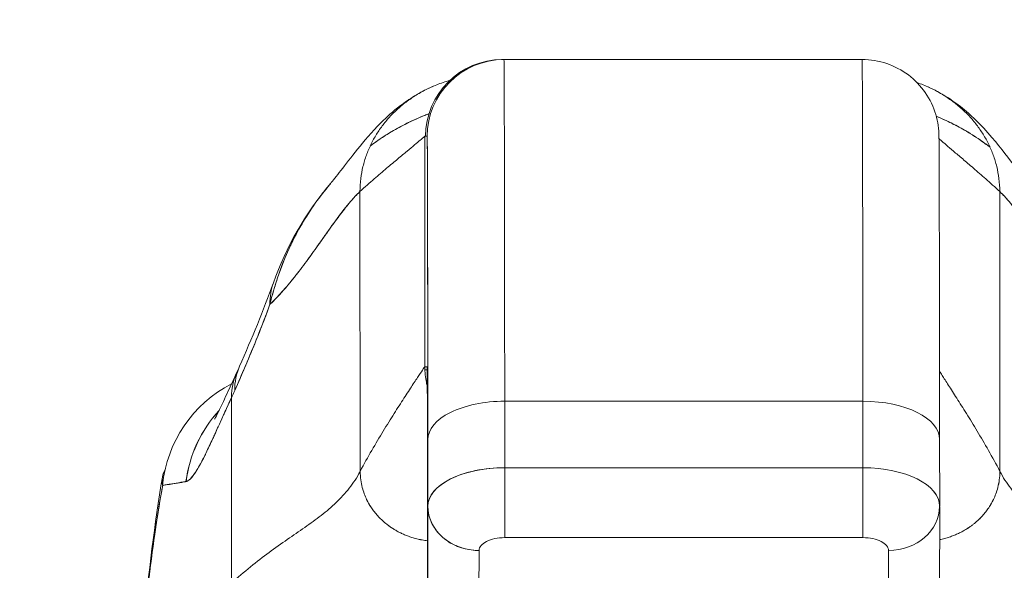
# Model space of a CAD drawing. Header units: inches. Extents: x 8 to 265, y 5 to 155.
# Tile 34 of 152: x 78.325 to 79.84, y 48.949 to 49.796. Entities that reach past the tile are written whole.
import ezdxf

# ---------------------------------------------------------------- set-up
doc = ezdxf.new("R2010")
doc.units = ezdxf.units.IN
doc.header["$LTSCALE"] = 16
doc.header["$MEASUREMENT"] = 0
doc.layers.add('Dimension (ANSI)', color=7, linetype='Continuous', lineweight=5)
doc.layers.add('Visible (ANSI)', color=7, linetype='Continuous', lineweight=5)
doc.styles.add('TAHOMA', font='tahoma.ttf')
doc.dimstyles.new('Default (ANSI)', dxfattribs={"dimscale": 16, "dimtxt": 0.07, "dimasz": 0.098425, "dimexe": 0.125, "dimexo": 0.0625, "dimgap": 0.031496, "dimtad": 0, "dimtih": 1, "dimtoh": 1, "dimrnd": 1e-08, "dimzin": 0, "dimdsep": 46, "dimtxsty": 'TAHOMA', "dimcen": 0.09, "dimdle": 0.393701, "dimclrd": 256, "dimclre": 256, "dimclrt": 256, "dimadec": 0, "dimazin": 0, "dimtfac": 1, "dimtofl": 0, "dimtmove": 0, "dimatfit": 3, "dimfxl": 1, "dimtolj": 1, "dimtzin": 0, "dimlwd": -1, "dimlwe": -1, "dimarcsym": 0})

# ---------------------------------------------------------------- blocks, each defined once
blk = doc.blocks.new('*D36')
at = {"layer": 'Defpoints', "color": 0, "transparency": 16777216}
for p in [(77.2143, 50.5366), (76.7163, 47.345), (77.2143, 47.345)]:
    blk.add_point(p, dxfattribs=at)
at = {"layer": 'Dimension (ANSI)', "transparency": 16777216}
for p, q in [((76.7163, 48.345), (76.7163, 52.5366)), ((77.2143, 48.345), (77.2143, 52.5366)), ((75.1415, 50.5366), (73.5667, 50.5366)), ((78.7891, 50.5366), (80.3639, 50.5366))]:
    blk.add_line(p, q, dxfattribs=at)
for points in [[(75.1415, 50.7991), (75.1415, 50.2742), (76.7163, 50.5366)], [(78.7891, 50.7991), (78.7891, 50.2742), (77.2143, 50.5366)]]:
    blk.add_solid(points, dxfattribs=at)
at = {"layer": 'Dimension (ANSI)', "transparency": 16777216, "insert": (82.3, 50.5366), "char_height": 1.12, "attachment_point": 5, "style": 'TAHOMA'}
blk.add_mtext('\\A1;0.50', dxfattribs=at)

msp = doc.modelspace()

# ---------------------------------------------------------------- linework, layer by layer
at = {"layer": 'Visible (ANSI)'}
for p, q in [((79.0667, 49.7344), (79.0667, 49.7344)), ((79.0705, 49.7345), (79.0668, 49.7345)), ((79.068, 49.7345), (79.0705, 49.7345)), ((79.6216, 49.7345), (79.0705, 49.7345)), ((79.0705, 49.7345), (79.6216, 49.7345)), ((78.9906, 49.7034), (78.9906, 49.7034)), ((78.9487, 49.262), (78.9487, 49.6163)), ((78.9487, 49.6163), (78.9524, 49.6163)), ((78.9487, 49.6163), (78.9487, 49.262)), ((78.9524, 49.6163), (78.9498, 49.6163)), ((78.8493, 49.101), (78.849, 49.5313)), ((78.849, 49.5313), (78.8493, 49.101)), ((79.8333, 49.5313), (79.8335, 49.101)), ((79.8335, 49.101), (79.8333, 49.5313)), ((78.9524, 49.262), (78.9487, 49.262)), ((78.9524, 49.2572), (78.9488, 49.2572)), ((78.9488, 49.2572), (78.9524, 49.2572)), ((78.6515, 48.9288), (78.6512, 49.214)), ((78.6512, 49.214), (78.6515, 48.9288)), ((79.6228, 49.2088), (79.0716, 49.2088)), ((79.0716, 49.2088), (79.6228, 49.2088)), ((79.0717, 49.1066), (79.0716, 49.2088)), ((79.0716, 49.2088), (79.0717, 49.1066)), ((79.6229, 49.1066), (79.6228, 49.2088)), ((79.6228, 49.2088), (79.6229, 49.1066)), ((78.6212, 49.1484), (78.6212, 49.1484)), ((78.9534, 49.1498), (78.9535, 49.0478)), ((78.9535, 49.0478), (78.9534, 49.1498)), ((79.7408, 49.1499), (79.7409, 49.048)), ((78.5961, 49.1392), (78.5961, 49.1392)), ((79.0165, 49.0997), (79.0165, 49.0997)), ((79.0717, 49.1066), (79.6229, 49.1066)), ((79.6229, 49.1066), (79.0717, 49.1066)), ((79.6229, 49.0997), (79.6229, 49.0997)), ((79.671, 49.1014), (79.671, 49.1014)), ((79.0094, 49.0977), (79.0094, 49.0977)), ((78.9531, 48.8703), (78.9535, 49.0471)), ((78.9535, 49.0471), (78.9531, 48.8703)), ((79.7409, 49.0467), (79.7405, 48.8702)), ((79.0443, 48.9935), (79.0443, 48.9935)), ((79.0717, 48.999), (79.6228, 48.999)), ((79.6228, 48.999), (79.0717, 48.999)), ((79.6502, 48.9935), (79.6502, 48.9935)), ((79.0319, 48.8021), (79.0322, 48.9793)), ((79.0322, 48.9793), (79.0319, 48.8021)), ((79.6618, 48.8021), (79.6622, 48.9793)), ((79.6622, 48.9793), (79.6618, 48.8021)), ((78.9531, 48.8703), (78.953, 48.9726))]:
    msp.add_line(p, q, dxfattribs=at)
for centre, major_axis, ratio, start_param, end_param in [((79.068, 49.6163), (0, 0.1181), 0.999999, 0, 1.570796), ((79.0705, 49.6163), (0, 0.1181), 0.999999, 0, 1.570796), ((79.0705, 49.6163), (0, 0.1181), 0.999999, 0.000003, 1.570796), ((79.0705, 48.6832), (0, 1.0512), 0.001274, 5.235988, 6.283186), ((79.0705, 48.6832), (0, 1.0512), 0.001274, 5.235988, 6.283185), ((79.6216, 48.6832), (0, 1.0512), 0.001274, 5.235988, 6.283186), ((79.6216, 48.6832), (0, 1.0512), 0.001274, 5.235988, 6.283185), ((78.9524, 48.6832), (0, 0.9331), 0.001274, 5.235988, 6.283185), ((78.9009, 49.3242), (-0.1851, 0.067), 0.665998, 6.096753, 6.099703), ((78.9009, 49.3242), (-0.1851, 0.067), 0.665998, 6.096753, 6.099703), ((78.9009, 49.3242), (-0.1851, 0.067), 0.665998, 6.283145, 6.538921), ((78.9009, 49.3242), (-0.1851, 0.067), 0.665998, 6.283145, 6.538921), ((78.8384, 49.1711), (-0.1784, 0.0833), 0.683273, 6.01527, 6.015323), ((78.8437, 49.1829), (-0.18, 0.0797), 0.655545, 6.007682, 6.007763), ((78.8384, 49.1711), (-0.1784, 0.0833), 0.683273, 6.249252, 6.587923), ((78.8437, 49.1829), (-0.18, 0.0797), 0.655545, 0.000024, 0.291487), ((78.7409, 49.0603), (0, 0.1969), 0.998133, 0.473884, 1.473429), ((78.6197, 49.5284), (0.0708, 0.4228), 0.275071, 3.921356, 3.960464), ((79.0715, 49.1498), (-0.1181, -0.0001), 0.5, 4.710918, 6.281716), ((79.0715, 49.1498), (-0.1181, -0.0001), 0.5, 4.710918, 6.281715), ((79.6227, 49.1498), (0.1181, 0.0001), 0.5, 0.000003, 1.569326), ((79.6227, 49.1498), (0.1181, 0.0001), 0.5, 0, 1.569326), ((78.7752, 49.0603), (0, 0.1968), 0.993, 0.821017, 1.44385), ((78.7752, 49.0603), (0, -0.1969), 0.993, 3.962598, 4.585431), ((79.0716, 49.0475), (-0.1181, -0.0001), 0.5, 4.710918, 6.281715), ((79.0716, 49.0475), (-0.1181, -0.0001), 0.500024, 4.711147, 6.28152), ((79.3393, 49.0996), (0.6398, -0.0001), 0.000078, 2.099616, 2.099622), ((79.0716, 49.0672), (0, 0.0787), 0.001274, 3.665191, 5.235988), ((79.0716, 49.0672), (0, -0.0787), 0.001272, 0.523554, 2.094424), ((79.6228, 49.0672), (0, -0.0787), 0.001274, 0.523599, 2.094395), ((79.6227, 49.0475), (0.1181, 0.0001), 0.5, 6.28299, 7.852511), ((79.6227, 49.0475), (0.1181, 0.0001), 0.500024, 0, 1.569098), ((79.3393, 49.1001), (0.6396, -0.0001), 0.000603, 5.171677, 5.171679), ((79.0322, 49.0475), (-0.0787, 0.0002), 0.866025, 0.002547, 1.573343), ((79.6621, 49.0475), (0.0787, -0.0002), 0.866025, 4.714936, 6.283544), ((79.6621, 49.0475), (0.0787, -0.0002), 0.866024, 4.714889, 6.283551), ((79.0705, 48.6832), (0, 0.4607), 0.001273, 5.467569, 5.467587)]:
    msp.add_ellipse(centre, major_axis=major_axis, ratio=ratio, start_param=start_param, end_param=end_param, dxfattribs=at)
for points in [[(79.0668, 49.7345), (79.0668, 49.7345), (79.0668, 49.7344), (79.0668, 49.7344)], [(78.7158, 49.3912), (78.7354, 49.4455), (78.7641, 49.4972), (78.8035, 49.5435)], [(78.6637, 49.2626), (78.6828, 49.3057), (78.7002, 49.3482), (78.7158, 49.3912)]]:
    msp.add_open_spline(points, degree=3, dxfattribs=at)
for points, knots in [([(79.6216, 49.7345), (79.6344, 49.7345), (79.6473, 49.7323), (79.6713, 49.7242), (79.6827, 49.7182), (79.7027, 49.7031), (79.7116, 49.6939), (79.7259, 49.6732), (79.7314, 49.6616), (79.7366, 49.6442), (79.7378, 49.6384), (79.7389, 49.6311), (79.7391, 49.6291), (79.7394, 49.6261), (79.7394, 49.6251), (79.7396, 49.6233), (79.7396, 49.6226), (79.7397, 49.6209), (79.7397, 49.6203), (79.7398, 49.6181), (79.7398, 49.6172), (79.7399, 49.6129), (79.7399, 49.609), (79.7401, 49.5868), (79.7402, 49.5559), (79.7404, 49.4657), (79.7405, 49.4037), (79.7407, 49.2766), (79.7407, 49.2153), (79.7408, 49.1499)], [0, 0, 0, 0, 0.097299, 0.097299, 0.192839, 0.192839, 0.288437, 0.288437, 0.383953, 0.383953, 0.427936, 0.427936, 0.446211, 0.446211, 0.461497, 0.461497, 0.477937, 0.477937, 0.50808, 0.50808, 0.587591, 0.587591, 0.82609, 0.82609, 1.549302, 1.549302, 2.318815, 2.318815, 2.894496, 2.894496, 2.894496, 2.894496]), ([(78.8034, 49.5434), (78.8107, 49.552), (78.8256, 49.5719), (78.8551, 49.6086), (78.8663, 49.6222), (78.8899, 49.6457), (78.8993, 49.6544), (78.9177, 49.6685), (78.9248, 49.6735), (78.9412, 49.6835), (78.9508, 49.6887), (78.9616, 49.6933)], [0, 0, 0, 0, 0.755963, 0.755963, 1.131849, 1.131849, 1.32822, 1.32822, 1.431368, 1.431368, 1.538209, 1.538209, 1.538209, 1.538209]), ([(78.987, 49.7024), (78.9836, 49.7014), (78.9802, 49.7003), (78.9769, 49.6992), (78.9702, 49.6969), (78.9637, 49.6943), (78.9575, 49.6915), (78.9513, 49.6887), (78.9454, 49.6856), (78.9398, 49.6823), (78.9341, 49.679), (78.9287, 49.6755), (78.9236, 49.6718), (78.9185, 49.6682), (78.9137, 49.6643), (78.9091, 49.6602), (78.9045, 49.6562), (78.9001, 49.652), (78.8961, 49.6476), (78.892, 49.6432), (78.8881, 49.6387), (78.8845, 49.634), (78.8809, 49.6293), (78.8775, 49.6244), (78.8744, 49.6194), (78.8713, 49.6144), (78.8685, 49.6092), (78.8659, 49.6039), (78.8633, 49.5985), (78.8609, 49.593), (78.8589, 49.5874), (78.8568, 49.5817), (78.8551, 49.5758), (78.8536, 49.5698), (78.8522, 49.5638), (78.851, 49.5576), (78.8502, 49.5512), (78.8495, 49.5447), (78.849, 49.5381), (78.849, 49.5313)], [0.167416, 0.167416, 0.167416, 0.167416, 0.2, 0.2, 0.2, 0.2666667, 0.2666667, 0.2666667, 0.3333333, 0.3333333, 0.3333333, 0.4, 0.4, 0.4, 0.4666667, 0.4666667, 0.4666667, 0.5333333, 0.5333333, 0.5333333, 0.6, 0.6, 0.6, 0.6666667, 0.6666667, 0.6666667, 0.7333333, 0.7333333, 0.7333333, 0.8, 0.8, 0.8, 0.8666667, 0.8666667, 0.8666667, 0.9333333, 0.9333333, 0.9333333, 1, 1, 1, 1]), ([(79.8333, 49.5313), (79.8333, 49.5381), (79.8329, 49.5447), (79.8321, 49.5512), (79.8313, 49.5576), (79.8301, 49.5638), (79.8287, 49.5698), (79.8272, 49.5758), (79.8254, 49.5817), (79.8234, 49.5874), (79.8213, 49.593), (79.819, 49.5985), (79.8164, 49.6039), (79.8138, 49.6092), (79.8109, 49.6144), (79.8078, 49.6194), (79.8047, 49.6244), (79.8013, 49.6293), (79.7977, 49.634), (79.7941, 49.6387), (79.7903, 49.6432), (79.7862, 49.6476), (79.7821, 49.652), (79.7777, 49.6562), (79.7731, 49.6602), (79.7685, 49.6643), (79.7637, 49.6682), (79.7585, 49.6718), (79.7534, 49.6755), (79.7481, 49.679), (79.7424, 49.6823), (79.7368, 49.6856), (79.7309, 49.6887), (79.7247, 49.6915), (79.7187, 49.6942), (79.7125, 49.6967), (79.7061, 49.6989)], [0, 0, 0, 0, 0.0666667, 0.0666667, 0.0666667, 0.1333333, 0.1333333, 0.1333333, 0.2, 0.2, 0.2, 0.2666667, 0.2666667, 0.2666667, 0.3333333, 0.3333333, 0.3333333, 0.4, 0.4, 0.4, 0.4666667, 0.4666667, 0.4666667, 0.5333333, 0.5333333, 0.5333333, 0.6, 0.6, 0.6, 0.6666667, 0.6666667, 0.6666667, 0.7333333, 0.7333333, 0.7333333, 0.797209, 0.797209, 0.797209, 0.797209]), ([(79.723, 49.6923), (79.7365, 49.6862), (79.7482, 49.6794), (79.7687, 49.6656), (79.7775, 49.6584), (79.7975, 49.6408), (79.807, 49.6308), (79.8317, 49.603), (79.8435, 49.5872), (79.8649, 49.5591), (79.8739, 49.5474), (79.8789, 49.5415)], [0, 0, 0, 0, 0.13568, 0.13568, 0.283939, 0.283939, 0.527054, 0.527054, 1.014346, 1.014346, 1.540611, 1.540611, 1.540611, 1.540611]), ([(78.955, 49.6509), (78.9545, 49.6507), (78.9539, 49.6505), (78.9534, 49.6503), (78.9442, 49.6469), (78.9351, 49.643), (78.926, 49.6387), (78.9243, 49.6378), (78.9225, 49.637), (78.9207, 49.6361), (78.913, 49.6322), (78.9054, 49.6281), (78.8979, 49.6236), (78.8882, 49.6179), (78.8787, 49.6116), (78.8695, 49.6049), (78.8678, 49.6037), (78.8662, 49.6025), (78.8646, 49.6013)], [0.2548223, 0.2548223, 0.2548223, 0.2548223, 0.2585241, 0.2585241, 0.2585241, 0.3210109, 0.3210109, 0.3210109, 0.3333333, 0.3333333, 0.3333333, 0.3871157, 0.3871157, 0.3871157, 0.4564187, 0.4564187, 0.4564187, 0.4685106, 0.4685106, 0.4685106, 0.4685106]), ([(78.8646, 49.6013), (78.8728, 49.6074), (78.8811, 49.6132), (78.8895, 49.6185), (78.8991, 49.6246), (78.9089, 49.6301), (78.9188, 49.6351), (78.9196, 49.6355), (78.9203, 49.6359), (78.9211, 49.6363), (78.9302, 49.6408), (78.9394, 49.6449), (78.9488, 49.6485), (78.9508, 49.6494), (78.9529, 49.6501), (78.955, 49.6509)], [0.5305648, 0.5305648, 0.5305648, 0.5305648, 0.5918842, 0.5918842, 0.5918842, 0.6613555, 0.6613555, 0.6613555, 0.6666667, 0.6666667, 0.6666667, 0.7302356, 0.7302356, 0.7302356, 0.7444397, 0.7444397, 0.7444397, 0.7444397]), ([(79.8184, 49.5995), (79.8158, 49.6015), (79.8132, 49.6035), (79.8106, 49.6054), (79.8013, 49.6121), (79.7917, 49.6184), (79.782, 49.6241), (79.7748, 49.6284), (79.7675, 49.6324), (79.7601, 49.6361), (79.7581, 49.6371), (79.7561, 49.638), (79.7541, 49.639), (79.748, 49.6419), (79.7419, 49.6446), (79.7357, 49.6471)], [0.5257579, 0.5257579, 0.5257579, 0.5257579, 0.5453322, 0.5453322, 0.5453322, 0.6149297, 0.6149297, 0.6149297, 0.6666667, 0.6666667, 0.6666667, 0.6805788, 0.6805788, 0.6805788, 0.7227404, 0.7227404, 0.7227404, 0.7227404]), ([(79.7357, 49.6471), (79.7438, 49.6438), (79.7518, 49.6402), (79.7597, 49.6363), (79.7605, 49.6359), (79.7612, 49.6355), (79.762, 49.6351), (79.7719, 49.6301), (79.7817, 49.6246), (79.7913, 49.6185), (79.8005, 49.6127), (79.8096, 49.6063), (79.8184, 49.5995)], [0.2780096, 0.2780096, 0.2780096, 0.2780096, 0.3333333, 0.3333333, 0.3333333, 0.3386445, 0.3386445, 0.3386445, 0.4081294, 0.4081294, 0.4081294, 0.4751621, 0.4751621, 0.4751621, 0.4751621]), ([(78.849, 49.5313), (78.8566, 49.5383), (78.8638, 49.5447), (78.8707, 49.5507), (78.8775, 49.5567), (78.884, 49.5622), (78.89, 49.5674), (78.8961, 49.5725), (78.9018, 49.5772), (78.907, 49.5815), (78.9122, 49.5859), (78.917, 49.5898), (78.9214, 49.5934), (78.9257, 49.597), (78.9295, 49.6002), (78.9329, 49.603), (78.9363, 49.6058), (78.9391, 49.6082), (78.9414, 49.6102), (78.9438, 49.6121), (78.9455, 49.6137), (78.9468, 49.6147), (78.948, 49.6158), (78.9486, 49.6163), (78.9487, 49.6163)], [0, 0, 0, 0, 0.125, 0.125, 0.125, 0.25, 0.25, 0.25, 0.375, 0.375, 0.375, 0.5, 0.5, 0.5, 0.625, 0.625, 0.625, 0.75, 0.75, 0.75, 0.875, 0.875, 0.875, 1, 1, 1, 1]), ([(78.9524, 49.6163), (78.9524, 49.6163), (78.9525, 49.6116), (78.9526, 49.6022), (78.9526, 49.5929), (78.9527, 49.5787), (78.9528, 49.5601), (78.9528, 49.5415), (78.9529, 49.5185), (78.9529, 49.4913), (78.953, 49.4641), (78.9531, 49.4329), (78.9531, 49.3979), (78.9532, 49.3628), (78.9532, 49.3241), (78.9533, 49.2826), (78.9533, 49.2411), (78.9533, 49.197), (78.9534, 49.1498)], [0, 0, 0, 0, 0.166667, 0.166667, 0.166667, 0.333333, 0.333333, 0.333333, 0.5, 0.5, 0.5, 0.666667, 0.666667, 0.666667, 0.833333, 0.833333, 0.833333, 1, 1, 1, 1]), ([(79.7399, 49.6127), (79.7407, 49.612), (79.7416, 49.6111), (79.7427, 49.6102), (79.7449, 49.6082), (79.7477, 49.6058), (79.751, 49.603), (79.7542, 49.6002), (79.758, 49.597), (79.7622, 49.5934), (79.7664, 49.5898), (79.7711, 49.5859), (79.7763, 49.5815), (79.7814, 49.5772), (79.787, 49.5725), (79.7929, 49.5674), (79.7989, 49.5622), (79.8053, 49.5567), (79.812, 49.5507), (79.8187, 49.5447), (79.8259, 49.5383), (79.8333, 49.5313)], [0.1894686, 0.1894686, 0.1894686, 0.1894686, 0.25, 0.25, 0.25, 0.375, 0.375, 0.375, 0.5, 0.5, 0.5, 0.625, 0.625, 0.625, 0.75, 0.75, 0.75, 0.875, 0.875, 0.875, 1, 1, 1, 1]), ([(78.8034, 49.5434), (78.7994, 49.5387), (78.7954, 49.5338), (78.7915, 49.5288), (78.7902, 49.5271), (78.7889, 49.5254), (78.7876, 49.5237), (78.7789, 49.512), (78.7705, 49.4996), (78.7627, 49.4866), (78.7552, 49.4742), (78.7483, 49.4613), (78.7421, 49.4482), (78.7414, 49.4467), (78.7407, 49.4453), (78.74, 49.4438), (78.7332, 49.4291), (78.7273, 49.4141), (78.7221, 49.3988), (78.7176, 49.3854), (78.7137, 49.3718), (78.7105, 49.3579)], [0.6320039, 0.6320039, 0.6320039, 0.6320039, 0.6666667, 0.6666667, 0.6666667, 0.6782727, 0.6782727, 0.6782727, 0.7574117, 0.7574117, 0.7574117, 0.8333333, 0.8333333, 0.8333333, 0.8417294, 0.8417294, 0.8417294, 0.9263034, 0.9263034, 0.9263034, 1, 1, 1, 1]), ([(78.7105, 49.3579), (78.7131, 49.3685), (78.7161, 49.3793), (78.7195, 49.3902), (78.723, 49.4013), (78.7269, 49.4124), (78.7313, 49.4234), (78.7347, 49.4319), (78.7383, 49.4402), (78.7422, 49.4484), (78.7423, 49.4486), (78.7423, 49.4487), (78.7424, 49.4488), (78.7437, 49.4515), (78.745, 49.4542), (78.7463, 49.4569), (78.7519, 49.4681), (78.758, 49.4791), (78.7645, 49.4897), (78.7712, 49.5005), (78.7782, 49.5109), (78.7855, 49.5209), (78.7876, 49.5236), (78.7897, 49.5264), (78.7918, 49.5291), (78.7956, 49.534), (78.7995, 49.5388), (78.8034, 49.5434)], [0, 0, 0, 0, 0.0590886, 0.0590886, 0.0590886, 0.1198834, 0.1198834, 0.1198834, 0.1666667, 0.1666667, 0.1666667, 0.167443, 0.167443, 0.167443, 0.1827493, 0.1827493, 0.1827493, 0.2477615, 0.2477615, 0.2477615, 0.3145868, 0.3145868, 0.3145868, 0.3333333, 0.3333333, 0.3333333, 0.3672323, 0.3672323, 0.3672323, 0.3672323]), ([(78.7105, 49.3579), (78.7107, 49.358), (78.7108, 49.3582), (78.711, 49.3583), (78.7203, 49.3673), (78.7293, 49.377), (78.7379, 49.3873), (78.7466, 49.3976), (78.755, 49.4083), (78.7631, 49.4192), (78.7712, 49.4301), (78.779, 49.441), (78.7866, 49.4517), (78.7942, 49.4624), (78.8015, 49.4729), (78.8086, 49.4827), (78.8158, 49.4925), (78.8227, 49.5017), (78.8294, 49.5099), (78.8361, 49.5182), (78.8427, 49.5254), (78.849, 49.5313)], [0, 0, 0, 0, 0.002892, 0.002892, 0.002892, 0.169077, 0.169077, 0.169077, 0.335261, 0.335261, 0.335261, 0.501446, 0.501446, 0.501446, 0.667631, 0.667631, 0.667631, 0.833815, 0.833815, 0.833815, 1, 1, 1, 1]), ([(78.849, 49.5313), (78.8442, 49.5268), (78.8394, 49.5217), (78.8344, 49.5159), (78.8294, 49.5101), (78.8243, 49.5037), (78.8191, 49.4968), (78.8139, 49.49), (78.8086, 49.4827), (78.8031, 49.475), (78.7977, 49.4674), (78.7921, 49.4595), (78.7864, 49.4515), (78.7807, 49.4434), (78.7748, 49.4352), (78.7688, 49.427), (78.7628, 49.4188), (78.7567, 49.4106), (78.7504, 49.4026), (78.7441, 49.3946), (78.7376, 49.3867), (78.731, 49.3792), (78.7243, 49.3717), (78.7175, 49.3646), (78.7105, 49.3579)], [0, 0, 0, 0, 0.125, 0.125, 0.125, 0.25, 0.25, 0.25, 0.375, 0.375, 0.375, 0.5, 0.5, 0.5, 0.625, 0.625, 0.625, 0.75, 0.75, 0.75, 0.875, 0.875, 0.875, 1, 1, 1, 1]), ([(79.8333, 49.5313), (79.8396, 49.5254), (79.846, 49.5182), (79.8527, 49.5099), (79.8593, 49.5017), (79.8661, 49.4925), (79.8731, 49.4827), (79.8802, 49.4729), (79.8874, 49.4624), (79.8949, 49.4517), (79.9024, 49.441), (79.9101, 49.4301), (79.9181, 49.4192), (79.9261, 49.4083), (79.9344, 49.3976), (79.943, 49.3873), (79.9516, 49.377), (79.9604, 49.3673), (79.9696, 49.3583), (79.9698, 49.3582), (79.97, 49.358), (79.9701, 49.3579)], [0, 0, 0, 0, 0.166185, 0.166185, 0.166185, 0.332369, 0.332369, 0.332369, 0.498554, 0.498554, 0.498554, 0.664739, 0.664739, 0.664739, 0.830923, 0.830923, 0.830923, 0.997108, 0.997108, 0.997108, 1, 1, 1, 1]), ([(79.9701, 49.3579), (79.9632, 49.3646), (79.9564, 49.3717), (79.9499, 49.3792), (79.9433, 49.3867), (79.9369, 49.3946), (79.9307, 49.4026), (79.9244, 49.4106), (79.9184, 49.4188), (79.9125, 49.427), (79.9065, 49.4352), (79.9008, 49.4434), (79.8951, 49.4515), (79.8895, 49.4595), (79.884, 49.4674), (79.8786, 49.475), (79.8732, 49.4827), (79.868, 49.49), (79.8628, 49.4968), (79.8577, 49.5037), (79.8527, 49.5101), (79.8478, 49.5159), (79.8428, 49.5217), (79.838, 49.5268), (79.8333, 49.5313)], [0, 0, 0, 0, 0.125, 0.125, 0.125, 0.25, 0.25, 0.25, 0.375, 0.375, 0.375, 0.5, 0.5, 0.5, 0.625, 0.625, 0.625, 0.75, 0.75, 0.75, 0.875, 0.875, 0.875, 1, 1, 1, 1]), ([(78.6563, 49.2253), (78.6625, 49.2392), (78.6686, 49.2533), (78.6747, 49.2678), (78.6771, 49.2733), (78.6794, 49.2788), (78.6818, 49.2845), (78.6819, 49.2848), (78.682, 49.2851), (78.6822, 49.2855), (78.6858, 49.2942), (78.6894, 49.303), (78.6929, 49.3119), (78.6989, 49.3269), (78.7047, 49.3423), (78.7105, 49.3579)], [0, 0, 0, 0, 0.333333, 0.333333, 0.333333, 0.461137, 0.461137, 0.461137, 0.468697, 0.468697, 0.468697, 0.666667, 0.666667, 0.666667, 1, 1, 1, 1]), ([(78.7105, 49.3579), (78.7045, 49.3416), (78.6983, 49.3254), (78.6918, 49.3091), (78.6855, 49.2935), (78.679, 49.2778), (78.6723, 49.262), (78.6671, 49.2499), (78.6618, 49.2376), (78.6563, 49.2253)], [0, 0, 0, 0, 0.368344, 0.368344, 0.368344, 0.724557, 0.724557, 0.724557, 1, 1, 1, 1]), ([(78.6253, 49.1811), (78.6253, 49.1811), (78.6259, 49.1821), (78.6283, 49.1866), (78.6304, 49.1909), (78.6365, 49.2035), (78.6409, 49.213), (78.6501, 49.233), (78.6549, 49.2434), (78.66, 49.2544)], [0.5925243, 0.5925243, 0.5925243, 0.5925243, 0.6646691, 0.6646691, 0.7668709, 0.7668709, 0.9088739, 0.9088739, 1.0310813, 1.0310813, 1.0310813, 1.0310813]), ([(78.8493, 49.101), (78.8552, 49.1122), (78.8612, 49.1229), (78.8671, 49.1332), (78.8731, 49.1436), (78.879, 49.1535), (78.8847, 49.1629), (78.8905, 49.1723), (78.8961, 49.1813), (78.9014, 49.1898), (78.9068, 49.1982), (78.9118, 49.2061), (78.9166, 49.2134), (78.9213, 49.2207), (78.9257, 49.2274), (78.9295, 49.2333), (78.9334, 49.2392), (78.9368, 49.2443), (78.9396, 49.2486), (78.9425, 49.2528), (78.9447, 49.2562), (78.9462, 49.2585), (78.9478, 49.2608), (78.9486, 49.262), (78.9487, 49.262)], [0, 0, 0, 0, 0.125, 0.125, 0.125, 0.25, 0.25, 0.25, 0.375, 0.375, 0.375, 0.5, 0.5, 0.5, 0.625, 0.625, 0.625, 0.75, 0.75, 0.75, 0.875, 0.875, 0.875, 1, 1, 1, 1]), ([(78.9487, 49.262), (78.9486, 49.262), (78.9478, 49.2608), (78.9462, 49.2585), (78.9447, 49.2562), (78.9425, 49.2528), (78.9396, 49.2486), (78.9368, 49.2443), (78.9334, 49.2392), (78.9295, 49.2333), (78.9257, 49.2274), (78.9213, 49.2207), (78.9166, 49.2134), (78.9118, 49.2061), (78.9068, 49.1982), (78.9014, 49.1898), (78.8961, 49.1813), (78.8905, 49.1723), (78.8847, 49.1629), (78.879, 49.1535), (78.8731, 49.1436), (78.8671, 49.1332), (78.8612, 49.1229), (78.8552, 49.1122), (78.8493, 49.101)], [0, 0, 0, 0, 0.125, 0.125, 0.125, 0.25, 0.25, 0.25, 0.375, 0.375, 0.375, 0.5, 0.5, 0.5, 0.625, 0.625, 0.625, 0.75, 0.75, 0.75, 0.875, 0.875, 0.875, 1, 1, 1, 1]), ([(78.9487, 49.262), (78.9487, 49.2575), (78.9489, 49.2533), (78.9494, 49.2493), (78.9498, 49.2452), (78.9504, 49.2414), (78.9512, 49.2377), (78.9516, 49.2357), (78.9521, 49.2337), (78.9526, 49.2318)], [0, 0, 0, 0, 0.0625, 0.0625, 0.0625, 0.125, 0.125, 0.125, 0.1587809, 0.1587809, 0.1587809, 0.1587809]), ([(78.953, 48.9726), (78.953, 49.0018), (78.9529, 49.0292), (78.9529, 49.0549), (78.9529, 49.0806), (78.9529, 49.1047), (78.9528, 49.1265), (78.9528, 49.1482), (78.9528, 49.1676), (78.9527, 49.1845), (78.9527, 49.2013), (78.9526, 49.2157), (78.9526, 49.2272), (78.9526, 49.2387), (78.9525, 49.2475), (78.9525, 49.2533), (78.9524, 49.2591), (78.9524, 49.262), (78.9524, 49.262)], [0, 0, 0, 0, 0.166667, 0.166667, 0.166667, 0.333333, 0.333333, 0.333333, 0.5, 0.5, 0.5, 0.666667, 0.666667, 0.666667, 0.833333, 0.833333, 0.833333, 1, 1, 1, 1]), ([(79.7407, 49.2547), (79.7418, 49.2529), (79.7431, 49.2509), (79.7446, 49.2486), (79.7474, 49.2443), (79.7507, 49.2392), (79.7545, 49.2333), (79.7583, 49.2274), (79.7626, 49.2207), (79.7672, 49.2134), (79.7719, 49.2061), (79.7769, 49.1982), (79.7821, 49.1898), (79.7874, 49.1813), (79.7929, 49.1723), (79.7986, 49.1629), (79.8043, 49.1535), (79.8101, 49.1436), (79.816, 49.1332), (79.8218, 49.1229), (79.8277, 49.1122), (79.8335, 49.101)], [0.1824406, 0.1824406, 0.1824406, 0.1824406, 0.25, 0.25, 0.25, 0.375, 0.375, 0.375, 0.5, 0.5, 0.5, 0.625, 0.625, 0.625, 0.75, 0.75, 0.75, 0.875, 0.875, 0.875, 1, 1, 1, 1]), ([(79.8335, 49.101), (79.8277, 49.1122), (79.8218, 49.1229), (79.816, 49.1332), (79.8101, 49.1436), (79.8043, 49.1535), (79.7986, 49.1629), (79.7929, 49.1723), (79.7874, 49.1813), (79.7821, 49.1898), (79.7769, 49.1982), (79.7719, 49.2061), (79.7672, 49.2134), (79.7626, 49.2207), (79.7583, 49.2274), (79.7545, 49.2333), (79.7507, 49.2392), (79.7474, 49.2443), (79.7446, 49.2486), (79.7431, 49.2509), (79.7418, 49.2529), (79.7407, 49.2547)], [0, 0, 0, 0, 0.125, 0.125, 0.125, 0.25, 0.25, 0.25, 0.375, 0.375, 0.375, 0.5, 0.5, 0.5, 0.625, 0.625, 0.625, 0.75, 0.75, 0.75, 0.8175594, 0.8175594, 0.8175594, 0.8175594]), ([(78.6512, 49.214), (78.6489, 49.2091), (78.6467, 49.2044), (78.6446, 49.1998), (78.6421, 49.1943), (78.6397, 49.1889), (78.6373, 49.1838), (78.6348, 49.1782), (78.6324, 49.1728), (78.63, 49.1677), (78.6286, 49.1645), (78.6272, 49.1615), (78.6259, 49.1585), (78.6248, 49.1561), (78.6237, 49.1538), (78.6226, 49.1515), (78.62, 49.1457), (78.6174, 49.1403), (78.615, 49.1353), (78.6123, 49.1296), (78.6097, 49.1243), (78.6073, 49.1196), (78.6071, 49.1194), (78.607, 49.1191), (78.6069, 49.1189), (78.6042, 49.1137), (78.6017, 49.1092), (78.5994, 49.1052), (78.5969, 49.101), (78.5945, 49.0974), (78.5923, 49.0945), (78.5921, 49.0942), (78.5918, 49.0938), (78.5915, 49.0935), (78.5887, 49.09), (78.5862, 49.0876), (78.584, 49.0863), (78.583, 49.0858), (78.5822, 49.0854), (78.5813, 49.0853)], [0, 0, 0, 0, 0.057355, 0.057355, 0.057355, 0.127207, 0.127207, 0.127207, 0.203207, 0.203207, 0.203207, 0.25, 0.25, 0.25, 0.287987, 0.287987, 0.287987, 0.384242, 0.384242, 0.384242, 0.494472, 0.494472, 0.494472, 0.5, 0.5, 0.5, 0.620982, 0.620982, 0.620982, 0.75, 0.75, 0.75, 0.766262, 0.766262, 0.766262, 0.932672, 0.932672, 0.932672, 1, 1, 1, 1]), ([(78.5813, 49.0853), (78.5828, 49.0854), (78.5844, 49.0862), (78.5861, 49.0877), (78.5871, 49.0885), (78.588, 49.0894), (78.589, 49.0905), (78.5904, 49.092), (78.5918, 49.0938), (78.5933, 49.0959), (78.595, 49.0982), (78.5967, 49.1008), (78.5986, 49.1039), (78.6011, 49.1081), (78.6039, 49.1131), (78.607, 49.119), (78.6083, 49.1216), (78.6097, 49.1243), (78.6111, 49.1272), (78.6141, 49.1333), (78.6174, 49.1402), (78.621, 49.148), (78.6223, 49.1508), (78.6236, 49.1536), (78.625, 49.1566), (78.6259, 49.1587), (78.627, 49.1609), (78.628, 49.1632), (78.6304, 49.1686), (78.633, 49.1743), (78.6357, 49.1804), (78.6375, 49.1843), (78.6393, 49.1883), (78.6412, 49.1925), (78.6443, 49.1994), (78.6477, 49.2066), (78.6512, 49.214)], [0, 0, 0, 0, 0.13127, 0.13127, 0.13127, 0.2, 0.2, 0.2, 0.295706, 0.295706, 0.295706, 0.4, 0.4, 0.4, 0.539952, 0.539952, 0.539952, 0.6, 0.6, 0.6, 0.725303, 0.725303, 0.725303, 0.768562, 0.768562, 0.768562, 0.8, 0.8, 0.8, 0.873831, 0.873831, 0.873831, 0.921366, 0.921366, 0.921366, 1, 1, 1, 1]), ([(78.5496, 49.105), (78.5472, 49.1007), (78.5457, 49.0964), (78.545, 49.0923), (78.5443, 49.0877), (78.5445, 49.0833), (78.5454, 49.0795)], [0.8973163, 0.8973163, 0.8973163, 0.8973163, 0.9461063, 0.9461063, 0.9461063, 1, 1, 1, 1]), ([(78.8493, 49.101), (78.8443, 49.0916), (78.8387, 49.083), (78.8325, 49.0751), (78.8263, 49.0672), (78.8195, 49.0599), (78.8123, 49.053), (78.8051, 49.0461), (78.7974, 49.0396), (78.7893, 49.0333), (78.7812, 49.027), (78.7728, 49.0209), (78.764, 49.0148), (78.7553, 49.0087), (78.7463, 49.0025), (78.7371, 48.9961), (78.7279, 48.9898), (78.7185, 48.9832), (78.709, 48.9762), (78.6995, 48.9693), (78.6899, 48.962), (78.6803, 48.9541), (78.6707, 48.9462), (78.6611, 48.9378), (78.6515, 48.9288)], [0, 0, 0, 0, 0.125, 0.125, 0.125, 0.25, 0.25, 0.25, 0.375, 0.375, 0.375, 0.5, 0.5, 0.5, 0.625, 0.625, 0.625, 0.75, 0.75, 0.75, 0.875001, 0.875001, 0.875001, 1, 1, 1, 1]), ([(78.6515, 48.9288), (78.6611, 48.9378), (78.6707, 48.9462), (78.6803, 48.9541), (78.6899, 48.9619), (78.6995, 48.9693), (78.709, 48.9762), (78.7185, 48.9832), (78.7279, 48.9898), (78.7371, 48.9961), (78.7463, 49.0025), (78.7553, 49.0086), (78.764, 49.0148), (78.7728, 49.0209), (78.7812, 49.027), (78.7893, 49.0333), (78.7974, 49.0396), (78.8051, 49.0461), (78.8123, 49.053), (78.8195, 49.0599), (78.8263, 49.0672), (78.8325, 49.0751), (78.8387, 49.083), (78.8443, 49.0916), (78.8493, 49.101)], [0, 0, 0, 0, 0.124961, 0.124961, 0.124961, 0.249967, 0.249967, 0.249967, 0.374972, 0.374972, 0.374972, 0.499978, 0.499978, 0.499978, 0.624983, 0.624983, 0.624983, 0.749989, 0.749989, 0.749989, 0.874994, 0.874994, 0.874994, 1, 1, 1, 1]), ([(78.953, 48.9943), (78.9515, 48.9944), (78.9471, 48.995), (78.9402, 48.9963), (78.9325, 48.9982), (78.9254, 49.0004), (78.9189, 49.0029), (78.913, 49.0055), (78.9076, 49.0082), (78.9027, 49.011), (78.8982, 49.0138), (78.8941, 49.0167), (78.889, 49.0205), (78.8834, 49.0253), (78.8775, 49.0311), (78.8723, 49.0371), (78.8676, 49.0433), (78.8632, 49.0501), (78.8592, 49.0577), (78.8555, 49.0663), (78.8523, 49.0761), (78.85, 49.0876), (78.8493, 49.0963), (78.8493, 49.101)], [0.0474544, 0.0474544, 0.0474544, 0.0474544, 0.0625, 0.09375, 0.125, 0.15625, 0.1875, 0.21875, 0.25, 0.28125, 0.3125, 0.34375, 0.375, 0.4375, 0.5, 0.5625, 0.625, 0.6875, 0.75, 0.8125, 0.875, 0.9375, 1, 1, 1, 1]), ([(78.8493, 49.101), (78.8493, 49.0963), (78.8496, 49.0919), (78.8502, 49.0879), (78.8507, 49.0838), (78.8515, 49.08), (78.8524, 49.0764), (78.8534, 49.0729), (78.8544, 49.0696), (78.8556, 49.0665), (78.8567, 49.0634), (78.8579, 49.0606), (78.8592, 49.0579), (78.8605, 49.0552), (78.8619, 49.0527), (78.8633, 49.0503), (78.8647, 49.0479), (78.8662, 49.0456), (78.8677, 49.0434), (78.8692, 49.0413), (78.8708, 49.0392), (78.8724, 49.0371), (78.8741, 49.0351), (78.8758, 49.0331), (78.8777, 49.0311), (78.8795, 49.0292), (78.8814, 49.0272), (78.8835, 49.0253), (78.8856, 49.0234), (78.8879, 49.0215), (78.8903, 49.0196), (78.8915, 49.0186), (78.8928, 49.0177), (78.8941, 49.0167), (78.8954, 49.0158), (78.8968, 49.0148), (78.8982, 49.0139), (78.8997, 49.0129), (78.9012, 49.012), (78.9028, 49.011), (78.9043, 49.0101), (78.906, 49.0092), (78.9077, 49.0082), (78.9094, 49.0073), (78.9112, 49.0064), (78.9131, 49.0055), (78.915, 49.0046), (78.917, 49.0037), (78.919, 49.0029), (78.9211, 49.0021), (78.9233, 49.0012), (78.9255, 49.0005), (78.9278, 48.9997), (78.9301, 48.9989), (78.9326, 48.9982), (78.9351, 48.9976), (78.9376, 48.9969), (78.9403, 48.9963), (78.943, 48.9957), (78.9458, 48.9952), (78.9487, 48.9948), (78.9501, 48.9946), (78.9515, 48.9944), (78.953, 48.9943)], [0, 0, 0, 0, 0.0625, 0.0625, 0.0625, 0.125, 0.125, 0.125, 0.1875, 0.1875, 0.1875, 0.25, 0.25, 0.25, 0.3125, 0.3125, 0.3125, 0.375, 0.375, 0.375, 0.4375, 0.4375, 0.4375, 0.5, 0.5, 0.5, 0.5625, 0.5625, 0.5625, 0.625, 0.625, 0.625, 0.65625, 0.65625, 0.65625, 0.6875, 0.6875, 0.6875, 0.71875, 0.71875, 0.71875, 0.75, 0.75, 0.75, 0.78125, 0.78125, 0.78125, 0.8125, 0.8125, 0.8125, 0.84375, 0.84375, 0.84375, 0.875, 0.875, 0.875, 0.90625, 0.90625, 0.90625, 0.9375, 0.9375, 0.9375, 0.9525456, 0.9525456, 0.9525456, 0.9525456]), ([(79.6228, 48.999), (79.6229, 49.0031), (79.6229, 49.0084), (79.6229, 49.0145), (79.6229, 49.0206), (79.6229, 49.0276), (79.6229, 49.0352), (79.6229, 49.0427), (79.6229, 49.0508), (79.6229, 49.059), (79.6229, 49.0672), (79.6229, 49.0755), (79.6229, 49.0836), (79.6229, 49.0916), (79.6229, 49.0994), (79.6229, 49.1066)], [0, 0, 0, 0, 0.2, 0.2, 0.2, 0.4, 0.4, 0.4, 0.6, 0.6, 0.6, 0.8, 0.8, 0.8, 1, 1, 1, 1]), ([(79.7407, 48.9959), (79.7414, 48.9961), (79.742, 48.9962), (79.7426, 48.9963), (79.7453, 48.9969), (79.7479, 48.9976), (79.7504, 48.9982), (79.7528, 48.9989), (79.7552, 48.9997), (79.7574, 49.0005), (79.7597, 49.0012), (79.7619, 49.0021), (79.7639, 49.0029), (79.766, 49.0037), (79.7679, 49.0046), (79.7698, 49.0055), (79.7717, 49.0064), (79.7735, 49.0073), (79.7752, 49.0082), (79.777, 49.0092), (79.7786, 49.0101), (79.7802, 49.011), (79.7818, 49.012), (79.7833, 49.0129), (79.7847, 49.0139), (79.7861, 49.0148), (79.7875, 49.0158), (79.7888, 49.0167), (79.7902, 49.0177), (79.7914, 49.0186), (79.7926, 49.0196), (79.7951, 49.0215), (79.7973, 49.0234), (79.7994, 49.0253), (79.8015, 49.0272), (79.8034, 49.0292), (79.8053, 49.0311), (79.8071, 49.0331), (79.8088, 49.0351), (79.8105, 49.0371), (79.8121, 49.0392), (79.8137, 49.0413), (79.8152, 49.0434), (79.8167, 49.0456), (79.8182, 49.0479), (79.8196, 49.0503), (79.821, 49.0527), (79.8224, 49.0552), (79.8237, 49.0579), (79.8249, 49.0606), (79.8262, 49.0634), (79.8273, 49.0665), (79.8285, 49.0696), (79.8295, 49.0729), (79.8304, 49.0764), (79.8313, 49.08), (79.8321, 49.0838), (79.8327, 49.0879), (79.8332, 49.0919), (79.8335, 49.0963), (79.8335, 49.101)], [0.0864756, 0.0864756, 0.0864756, 0.0864756, 0.09375, 0.09375, 0.09375, 0.125, 0.125, 0.125, 0.15625, 0.15625, 0.15625, 0.1875, 0.1875, 0.1875, 0.21875, 0.21875, 0.21875, 0.25, 0.25, 0.25, 0.28125, 0.28125, 0.28125, 0.3125, 0.3125, 0.3125, 0.34375, 0.34375, 0.34375, 0.375, 0.375, 0.375, 0.4375, 0.4375, 0.4375, 0.5, 0.5, 0.5, 0.5625, 0.5625, 0.5625, 0.625, 0.625, 0.625, 0.6875, 0.6875, 0.6875, 0.75, 0.75, 0.75, 0.8125, 0.8125, 0.8125, 0.875, 0.875, 0.875, 0.9375, 0.9375, 0.9375, 1, 1, 1, 1]), ([(79.8335, 49.101), (79.8335, 49.0963), (79.8329, 49.0876), (79.8306, 49.0761), (79.8274, 49.0663), (79.8237, 49.0577), (79.8197, 49.0501), (79.8153, 49.0433), (79.8106, 49.0371), (79.8054, 49.0311), (79.7996, 49.0253), (79.7939, 49.0205), (79.7889, 49.0167), (79.7848, 49.0138), (79.7802, 49.011), (79.7753, 49.0082), (79.7699, 49.0055), (79.764, 49.0029), (79.7575, 49.0004), (79.7505, 48.9982), (79.7447, 48.9968), (79.7414, 48.9961), (79.7407, 48.9959)], [0, 0, 0, 0, 0.0625, 0.125, 0.1875, 0.25, 0.3125, 0.375, 0.4375, 0.5, 0.5625, 0.625, 0.65625, 0.6875, 0.71875, 0.75, 0.78125, 0.8125, 0.84375, 0.875, 0.90625, 0.9135244, 0.9135244, 0.9135244, 0.9135244]), ([(79.8335, 49.101), (79.8385, 49.0916), (79.844, 49.083), (79.8502, 49.0751), (79.8563, 49.0672), (79.863, 49.0599), (79.8701, 49.053), (79.8773, 49.0461), (79.8849, 49.0396), (79.8929, 49.0333), (79.9009, 49.027), (79.9093, 49.0209), (79.9179, 49.0148), (79.9266, 49.0086), (79.9355, 49.0025), (79.9446, 48.9961), (79.9538, 48.9898), (79.9631, 48.9832), (79.9725, 48.9762), (79.9819, 48.9693), (79.9914, 48.9619), (80.001, 48.9541), (80.0105, 48.9462), (80.02, 48.9378), (80.0295, 48.9288)], [0, 0, 0, 0, 0.125006, 0.125006, 0.125006, 0.250011, 0.250011, 0.250011, 0.375017, 0.375017, 0.375017, 0.500022, 0.500022, 0.500022, 0.625028, 0.625028, 0.625028, 0.750033, 0.750033, 0.750033, 0.875039, 0.875039, 0.875039, 1, 1, 1, 1]), ([(80.0295, 48.9288), (80.02, 48.9378), (80.0105, 48.9462), (80.001, 48.9541), (79.9914, 48.962), (79.9819, 48.9693), (79.9725, 48.9762), (79.9631, 48.9832), (79.9538, 48.9898), (79.9446, 48.9961), (79.9355, 49.0025), (79.9266, 49.0087), (79.9179, 49.0148), (79.9093, 49.0209), (79.9009, 49.027), (79.8929, 49.0333), (79.8849, 49.0396), (79.8773, 49.0461), (79.8701, 49.053), (79.863, 49.0599), (79.8563, 49.0672), (79.8502, 49.0751), (79.844, 49.083), (79.8385, 49.0916), (79.8335, 49.101)], [0, 0, 0, 0, 0.124999, 0.124999, 0.124999, 0.25, 0.25, 0.25, 0.375, 0.375, 0.375, 0.5, 0.5, 0.5, 0.625, 0.625, 0.625, 0.75, 0.75, 0.75, 0.875, 0.875, 0.875, 1, 1, 1, 1]), ([(78.4751, 48.2262), (78.4844, 48.4554), (78.4966, 48.6741), (78.5238, 48.9448), (78.5331, 49.0205), (78.545, 49.0922)], [0, 0, 0, 0, 1.850892, 1.850892, 2.628358, 2.628358, 2.628358, 2.628358]), ([(78.5454, 49.0795), (78.547, 49.0796), (78.5488, 49.08), (78.5508, 49.0803), (78.5519, 49.0805), (78.553, 49.0807), (78.5542, 49.0809), (78.5544, 49.0809), (78.5546, 49.0809), (78.5547, 49.081), (78.5553, 49.081), (78.556, 49.0811), (78.5566, 49.0812), (78.5586, 49.0815), (78.5607, 49.0817), (78.5629, 49.0821), (78.5639, 49.0822), (78.5649, 49.0824), (78.566, 49.0826), (78.5663, 49.0827), (78.5665, 49.0827), (78.5668, 49.0828), (78.5678, 49.0829), (78.5688, 49.0832), (78.5698, 49.0834), (78.5721, 49.0839), (78.5746, 49.0844), (78.5773, 49.0848), (78.5781, 49.0849), (78.579, 49.085), (78.5798, 49.0851), (78.5803, 49.0852), (78.5808, 49.0852), (78.5813, 49.0853)], [0, 0, 0, 0, 0.215172, 0.215172, 0.215172, 0.333333, 0.333333, 0.333333, 0.349511, 0.349511, 0.349511, 0.409038, 0.409038, 0.409038, 0.587512, 0.587512, 0.587512, 0.666667, 0.666667, 0.666667, 0.686219, 0.686219, 0.686219, 0.756792, 0.756792, 0.756792, 0.91937, 0.91937, 0.91937, 0.970836, 0.970836, 0.970836, 1, 1, 1, 1]), ([(78.5813, 49.0853), (78.5767, 49.0844), (78.5724, 49.0837), (78.5684, 49.083), (78.568, 49.0829), (78.5675, 49.0829), (78.567, 49.0828), (78.5629, 49.0821), (78.5591, 49.0816), (78.5557, 49.0811), (78.5555, 49.081), (78.5553, 49.081), (78.5551, 49.081), (78.5515, 49.0804), (78.5483, 49.0799), (78.5454, 49.0795)], [0, 0, 0, 0, 0.298748, 0.298748, 0.298748, 0.333333, 0.333333, 0.333333, 0.649666, 0.649666, 0.649666, 0.666667, 0.666667, 0.666667, 1, 1, 1, 1]), ([(78.4751, 48.2262), (78.4771, 48.277), (78.4793, 48.3258), (78.4816, 48.3726), (78.4838, 48.4193), (78.4862, 48.4641), (78.4886, 48.5068), (78.4911, 48.5496), (78.4937, 48.5903), (78.4963, 48.6291), (78.499, 48.6679), (78.5018, 48.7047), (78.5046, 48.7396), (78.5075, 48.7745), (78.5105, 48.8074), (78.5136, 48.8386), (78.5166, 48.8697), (78.5198, 48.899), (78.5231, 48.9265), (78.5263, 48.954), (78.5297, 48.9798), (78.5332, 49.0038), (78.5366, 49.0279), (78.5402, 49.0503), (78.5439, 49.0711), (78.5444, 49.0739), (78.5449, 49.0767), (78.5454, 49.0795)], [0, 0, 0, 0, 0.122921, 0.122921, 0.122921, 0.245842, 0.245842, 0.245842, 0.368763, 0.368763, 0.368763, 0.491684, 0.491684, 0.491684, 0.614605, 0.614605, 0.614605, 0.737526, 0.737526, 0.737526, 0.860447, 0.860447, 0.860447, 0.983368, 0.983368, 0.983368, 1, 1, 1, 1]), ([(78.5454, 49.0795), (78.5416, 49.0584), (78.5378, 49.0356), (78.5342, 49.0111), (78.5306, 48.9865), (78.5271, 48.9602), (78.5237, 48.932), (78.5203, 48.9038), (78.517, 48.8737), (78.5139, 48.8416), (78.5107, 48.8096), (78.5076, 48.7755), (78.5046, 48.7394), (78.5017, 48.7034), (78.4988, 48.6652), (78.4961, 48.625), (78.4933, 48.5848), (78.4907, 48.5424), (78.4881, 48.4979), (78.4856, 48.4534), (78.4832, 48.4068), (78.4809, 48.358), (78.4788, 48.3156), (78.4769, 48.2717), (78.4751, 48.2262)], [0, 0, 0, 0, 0.127116, 0.127116, 0.127116, 0.254233, 0.254233, 0.254233, 0.381349, 0.381349, 0.381349, 0.508466, 0.508466, 0.508466, 0.635582, 0.635582, 0.635582, 0.762699, 0.762699, 0.762699, 0.889815, 0.889815, 0.889815, 1, 1, 1, 1]), ([(79.0322, 48.9793), (79.024, 48.9793), (79.0157, 48.9804), (79.0079, 48.9826), (79, 48.9849), (78.9926, 48.9881), (78.9859, 48.9923), (78.9793, 48.9965), (78.9734, 49.0017), (78.9685, 49.0074), (78.9637, 49.0132), (78.9599, 49.0196), (78.9573, 49.0264), (78.9548, 49.0332), (78.9535, 49.0404), (78.9535, 49.0475)], [0, 0, 0, 0, 0.2, 0.2, 0.2, 0.4, 0.4, 0.4, 0.6, 0.6, 0.6, 0.8, 0.8, 0.8, 1, 1, 1, 1]), ([(79.7409, 49.0473), (79.7409, 49.0474), (79.7409, 49.0474), (79.7409, 49.0474), (79.7409, 49.0474), (79.7409, 49.0475), (79.7409, 49.0475), (79.7409, 49.0475), (79.7409, 49.0475), (79.7409, 49.0475), (79.7409, 49.0476), (79.7409, 49.0476)], [6.282294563, 6.282294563, 6.282294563, 6.282294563, 6.282549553, 6.282549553, 6.282804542, 6.282804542, 6.283059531, 6.283059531, 6.28331452, 6.28331452, 6.28356951, 6.28356951, 6.28356951, 6.28356951]), ([(79.0322, 48.9793), (79.0324, 48.982), (79.0334, 48.9845), (79.0353, 48.9869), (79.0373, 48.9892), (79.0402, 48.9914), (79.0438, 48.9932), (79.0475, 48.995), (79.0518, 48.9965), (79.0565, 48.9975), (79.0612, 48.9984), (79.0662, 48.9989), (79.0717, 48.999)], [0, 0, 0, 0, 0.25, 0.25, 0.25, 0.5, 0.5, 0.5, 0.75, 0.75, 0.75, 1, 1, 1, 1]), ([(79.0717, 48.999), (79.0664, 48.999), (79.0613, 48.9985), (79.0565, 48.9975), (79.0518, 48.9965), (79.0475, 48.995), (79.0438, 48.9932), (79.0402, 48.9914), (79.0373, 48.9893), (79.0353, 48.9869), (79.0333, 48.9845), (79.0323, 48.9819), (79.0322, 48.9793)], [0, 0, 0, 0, 0.25, 0.25, 0.25, 0.5, 0.5, 0.5, 0.75, 0.75, 0.75, 1, 1, 1, 1]), ([(79.6228, 48.999), (79.6283, 48.9989), (79.6333, 48.9984), (79.638, 48.9975), (79.6427, 48.9965), (79.647, 48.995), (79.6507, 48.9932), (79.6543, 48.9914), (79.6572, 48.9892), (79.6591, 48.9869), (79.6611, 48.9845), (79.6621, 48.982), (79.6622, 48.9793)], [0, 0, 0, 0, 0.25, 0.25, 0.25, 0.5, 0.5, 0.5, 0.75, 0.75, 0.75, 1, 1, 1, 1]), ([(79.6622, 48.9793), (79.6622, 48.9819), (79.6611, 48.9845), (79.6591, 48.9869), (79.6572, 48.9893), (79.6543, 48.9914), (79.6507, 48.9932), (79.6471, 48.995), (79.6428, 48.9965), (79.638, 48.9975), (79.6333, 48.9985), (79.6281, 48.999), (79.6228, 48.999)], [0, 0, 0, 0, 0.25, 0.25, 0.25, 0.5, 0.5, 0.5, 0.75, 0.75, 0.75, 1, 1, 1, 1])]:
    msp.add_open_spline(points, degree=3, knots=knots, dxfattribs=at)

# ---------------------------------------------------------------- dimensions: what is measured, and where the dimension line sits
at = {"layer": 'Dimension (ANSI)'}
dim = msp.add_linear_dim(base=(77.2143, 50.5366), p1=(76.7163, 47.345), p2=(77.2143, 47.345), dimstyle='Default (ANSI)', override={"dimgap": 0.031496, "dimtih": 0, "dimtoh": 0, "dimdec": 2, "dimtol": 0, "dimlim": 0, "dimtp": 0, "dimtm": 0, "dimtdec": 2, "dimatfit": 1}, dxfattribs=at)
dim.commit()
dim.dimension.update_dxf_attribs({"geometry": '*D36', "text_midpoint": (82.3, 50.5366), "dimtype": 160})

doc.saveas('drawing.dxf')
